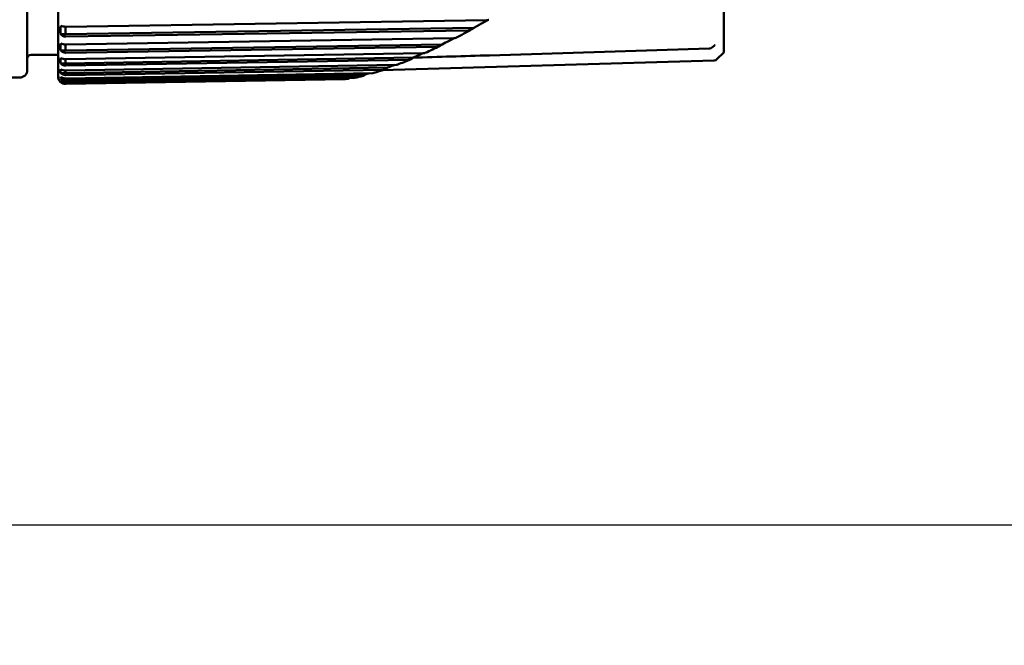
# Model space of a CAD drawing. Header units: millimetres. Extents: x 0 to 2239, y -60 to 841.
# Tile 55 of 151: x 836 to 861, y 377 to 393. Entities that reach past the tile are written whole.
import ezdxf

# ---------------------------------------------------------------- set-up
doc = ezdxf.new("R2010")
doc.units = ezdxf.units.MM
doc.layers.add('Bemaßung (ISO)', color=7, linetype='Continuous', lineweight=25)
doc.layers.add('Sichtbar (ISO)', color=7, linetype='Continuous', lineweight=50)
doc.styles.add('Notiztext (DIN)', font='isocpeur.ttf')
doc.dimstyles.new('Standard (DIN)', dxfattribs={"dimtxt": 3.5, "dimasz": 2.5, "dimexe": 2, "dimexo": 0.5, "dimgap": 0.5, "dimtad": 1, "dimrnd": 1e-08, "dimtxsty": 'Notiztext (DIN)', "dimcen": 0.09, "dimdle": 10, "dimclrd": 256, "dimclre": 256, "dimclrt": 256, "dimadec": 0, "dimazin": 0, "dimtfac": 1, "dimtmove": 0, "dimatfit": 3, "dimfxl": 1, "dimtolj": 1, "dimtzin": 0, "dimlwd": -1, "dimlwe": -1, "dimarcsym": 0})

# ---------------------------------------------------------------- blocks, each defined once
blk = doc.blocks.new('*D25')
at = {"layer": 'Bemaßung (ISO)', "transparency": 16777216}
for p, q in [((763.885, 780.063), (908.385, 780.063)), ((906.385, 777.563), (906.385, 282.563)), ((763.885, 280.063), (908.385, 280.063))]:
    blk.add_line(p, q, dxfattribs=at)
for points in [[(905.968, 777.563), (906.802, 777.563), (906.385, 780.063)], [(905.968, 282.563), (906.802, 282.563), (906.385, 280.063)]]:
    blk.add_solid(points, dxfattribs=at)
at = {"layer": 'Defpoints', "color": 0, "transparency": 16777216}
for p in [(763.385, 780.063), (763.385, 280.063), (906.385, 280.063)]:
    blk.add_point(p, dxfattribs=at)
at = {"layer": 'Bemaßung (ISO)', "transparency": 16777216, "insert": (902.385, 526.738), "char_height": 3.5, "attachment_point": 1, "rotation": 90, "style": 'Notiztext (DIN)'}
blk.add_mtext('\\A1;500', dxfattribs=at)
blk = doc.blocks.new('*D26')
at = {"layer": 'Bemaßung (ISO)', "transparency": 16777216}
for p, q in [((792.985, 680.063), (895.485, 680.063)), ((893.485, 677.563), (893.485, 382.563)), ((792.985, 380.063), (895.485, 380.063))]:
    blk.add_line(p, q, dxfattribs=at)
for points in [[(893.068, 677.563), (893.902, 677.563), (893.485, 680.063)], [(893.068, 382.563), (893.902, 382.563), (893.485, 380.063)]]:
    blk.add_solid(points, dxfattribs=at)
at = {"layer": 'Defpoints', "color": 0, "transparency": 16777216}
for p in [(792.485, 680.063), (792.485, 380.063), (893.485, 380.063)]:
    blk.add_point(p, dxfattribs=at)
at = {"layer": 'Bemaßung (ISO)', "transparency": 16777216, "insert": (889.485, 526.738), "char_height": 3.5, "attachment_point": 1, "rotation": 90, "style": 'Notiztext (DIN)'}
blk.add_mtext('\\A1;300', dxfattribs=at)

msp = doc.modelspace()

# ---------------------------------------------------------------- linework, layer by layer
at = {"layer": 'Sichtbar (ISO)'}
for p, q in [((854.032, 417.6552), (854.032, 392.4707)), ((836.5345, 391.8464), (836.5345, 395.8118)), ((835.7275, 395.6799), (835.7275, 392.0129)), ((836.7358, 393.1488), (836.7358, 392.9502)), ((836.7377, 393.1488), (847.7977, 393.3222)), ((836.7358, 392.9502), (836.6049, 392.9502)), ((847.4638, 393.1183), (836.7358, 392.9502)), ((847.3194, 393.0536), (836.738, 392.8877)), ((846.6285, 392.6852), (836.7358, 392.5244)), ((836.7358, 392.6801), (836.7358, 392.5244)), ((836.7377, 392.6801), (846.9313, 392.8458)), ((846.491, 392.6224), (836.7377, 392.4638)), ((853.7778, 392.6463), (853.708, 392.5942)), ((835.8275, 392.4129), (836.5345, 392.4129)), ((836.7358, 392.5244), (836.6049, 392.5244)), ((836.7377, 392.296), (846.1361, 392.4532)), ((853.6514, 392.5742), (847.8785, 392.3967)), ((854.032, 392.4707), (853.8539, 392.2926)), ((836.7358, 392.1842), (836.6049, 392.1842)), ((845.8701, 392.337), (836.7358, 392.1842)), ((836.7358, 392.2959), (836.7358, 392.1842)), ((845.7386, 392.2767), (836.7377, 392.1261)), ((836.7377, 391.999), (845.4219, 392.1474)), ((853.7862, 392.2634), (845.0502, 392.0041)), ((836.7358, 391.932), (836.6049, 391.932)), ((845.1978, 392.0766), (836.7358, 391.932)), ((836.7358, 391.999), (836.7358, 391.932)), ((844.6362, 391.9064), (836.7358, 391.7695)), ((845.0745, 392.0191), (836.7377, 391.8767)), ((836.7377, 391.7913), (844.8044, 391.9311)), ((844.5208, 391.8522), (836.7377, 391.7174)), ((829.9275, 391.8129), (835.5275, 391.8129)), ((836.7358, 391.7695), (836.6049, 391.7695)), ((836.6373, 391.6979), (836.6049, 391.6979)), ((836.7358, 391.7913), (836.7358, 391.7695)), ((836.7377, 391.6743), (844.3164, 391.8065)), ((844.1345, 391.7782), (836.7377, 391.6492)), ((844.0799, 391.7746), (836.738, 391.6465))]:
    msp.add_line(p, q, dxfattribs=at)
for centre, radius, start, end in [((835.8275, 392.3129), 0.1, 90, 180), ((853.6483, 392.6744), 0.1, 271.78995, 306.65097), ((853.7832, 392.3633), 0.1, 271.7, 315), ((835.5275, 392.0129), 0.2, 270, 0), ((836.7345, 391.8464), 0.2, 180, 271)]:
    msp.add_arc(centre, radius, start, end, dxfattribs=at)
for centre, major_axis, ratio, start_param, end_param in [((836.678, 393.0602), (0, 0.4162), 0.1822659, 1.3032837, 1.8382768), ((836.678, 392.6155), (0, 0.3447), 0.2201087, 1.3032792, 1.8382723), ((853.718, 392.7264), (0.0598, -0.0801), 0.655312, 6.282669, 6.283187), ((853.6483, 392.6744), (0.0031, -0.1), 0.0485516, 6.2787332, 6.2831853), ((853.6483, 392.6744), (0.0597, -0.0802), 0.6542575, 6.2831804, 6.283875), ((836.678, 392.2558), (0, 0.2707), 0.280199, 1.3032717, 1.8382648), ((836.678, 391.9836), (0, 0.195), 0.3890752, 1.3032563, 1.8382495), ((836.678, 391.8007), (0, 0.1179), 0.6435239, 1.3031936, 1.8381867), ((836.678, 391.7084), (-0.0759, 0), 0.527076, 6.0157606, 6.5507538)]:
    msp.add_ellipse(centre, major_axis=major_axis, ratio=ratio, start_param=start_param, end_param=end_param, dxfattribs=at)
for points, knots in [([(836.7377, 393.1488), (836.7366, 393.1488), (836.7356, 393.1488), (836.7345, 393.1488), (836.7123, 393.1488), (836.6866, 393.1509), (836.6443, 393.1577), (836.6214, 393.1639), (836.6049, 393.1702)], [0.143068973, 0.143068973, 0.143068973, 0.143068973, 0.143393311, 0.143393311, 0.143393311, 0.150034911, 0.150034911, 0.157564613, 0.157564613, 0.157564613, 0.157564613]), ([(847.4641, 393.1185), (847.4902, 393.1331), (847.5165, 393.1477), (847.5689, 393.177), (847.595, 393.1916), (847.6212, 393.2062)], [0.000003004, 0.000003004, 0.000003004, 0.000003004, 0.012498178, 0.012498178, 0.02495187, 0.02495187, 0.02495187, 0.02495187]), ([(847.8348, 393.3253), (847.805, 393.3086), (847.7753, 393.292), (847.7041, 393.2524), (847.6627, 393.2293), (847.6212, 393.2062)], [-0.033868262, -0.033868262, -0.033868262, -0.033868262, -0.019747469, -0.019747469, -0.000018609, -0.000018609, -0.000018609, -0.000018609]), ([(847.8612, 393.3331), (847.8582, 393.3314), (847.8544, 393.3298), (847.844, 393.3267), (847.8373, 393.3254), (847.8198, 393.323), (847.8087, 393.3224), (847.7977, 393.3222)], [0.004019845, 0.004019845, 0.004019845, 0.004019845, 0.0058514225, 0.0058514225, 0.0081703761, 0.0081703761, 0.0114661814, 0.0114661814, 0.0114661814, 0.0114661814]), ([(836.6049, 392.9502), (836.6214, 392.9318), (836.6443, 392.9137), (836.6866, 392.8938), (836.7123, 392.8876), (836.7345, 392.8876), (836.7356, 392.8876), (836.7366, 392.8877), (836.7377, 392.8877)], [0.129222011, 0.129222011, 0.129222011, 0.129222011, 0.13675171, 0.13675171, 0.143393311, 0.143393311, 0.143393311, 0.143717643, 0.143717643, 0.143717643, 0.143717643]), ([(847.3194, 393.0536), (847.331, 393.0538), (847.3427, 393.0556), (847.3672, 393.0616), (847.3801, 393.0664), (847.4182, 393.0837), (847.4426, 393.0999), (847.4641, 393.1185)], [0.000001, 0.000001, 0.000001, 0.000001, 0.003485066, 0.003485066, 0.007550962, 0.007550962, 0.016083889, 0.016083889, 0.016083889, 0.016083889]), ([(836.7377, 392.6801), (836.7366, 392.6801), (836.7356, 392.6801), (836.7345, 392.6801), (836.7123, 392.6801), (836.6866, 392.6827), (836.6443, 392.6911), (836.6214, 392.6988), (836.6049, 392.7066)], [0.143068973, 0.143068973, 0.143068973, 0.143068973, 0.143393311, 0.143393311, 0.143393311, 0.150034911, 0.150034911, 0.157564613, 0.157564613, 0.157564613, 0.157564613]), ([(846.491, 392.6224), (846.5021, 392.6226), (846.5132, 392.6243), (846.5364, 392.6301), (846.5486, 392.6345), (846.5851, 392.6512), (846.6084, 392.667), (846.6284, 392.6849)], [0.000001, 0.000001, 0.000001, 0.000001, 0.003331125, 0.003331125, 0.007175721, 0.007175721, 0.015485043, 0.015485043, 0.015485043, 0.015485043]), ([(846.9499, 392.8468), (846.9048, 392.8241), (846.8597, 392.8014), (846.7526, 392.7475), (846.6906, 392.7163), (846.6284, 392.6849)], [-0.053715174, -0.053715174, -0.053715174, -0.053715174, -0.031123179, -0.031123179, -0.000073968, -0.000073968, -0.000073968, -0.000073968]), ([(846.9892, 392.8564), (846.9874, 392.8554), (846.9853, 392.8545), (846.9774, 392.8515), (846.9707, 392.8498), (846.9533, 392.8468), (846.9423, 392.846), (846.9313, 392.8458)], [0.0045400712, 0.0045400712, 0.0045400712, 0.0045400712, 0.0054513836, 0.0054513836, 0.0077920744, 0.0077920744, 0.0110708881, 0.0110708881, 0.0110708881, 0.0110708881]), ([(853.8056, 392.6649), (853.8056, 392.6649), (853.8056, 392.6649), (853.8049, 392.6646), (853.8038, 392.664), (853.8005, 392.662), (853.7978, 392.6603), (853.7904, 392.6554), (853.7851, 392.6517), (853.7789, 392.6471), (853.7784, 392.6467), (853.7779, 392.6463)], [0.0049512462, 0.0049512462, 0.0049512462, 0.0049512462, 0.0054796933, 0.0054796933, 0.0069807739, 0.0069807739, 0.0090682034, 0.0090682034, 0.0121319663, 0.0121319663, 0.0124203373, 0.0124203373, 0.0124203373, 0.0124203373]), ([(836.6049, 392.5244), (836.6214, 392.5066), (836.6443, 392.4891), (836.6866, 392.4697), (836.7123, 392.4638), (836.7345, 392.4638), (836.7356, 392.4638), (836.7366, 392.4638), (836.7377, 392.4638)], [0.129222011, 0.129222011, 0.129222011, 0.129222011, 0.13675171, 0.13675171, 0.143393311, 0.143393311, 0.143393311, 0.143717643, 0.143717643, 0.143717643, 0.143717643]), ([(845.8701, 392.337), (845.9261, 392.3617), (845.9822, 392.3865), (846.07, 392.4252), (846.1018, 392.4392), (846.1334, 392.453)], [0.000017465, 0.000017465, 0.000017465, 0.000017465, 0.030110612, 0.030110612, 0.047111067, 0.047111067, 0.047111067, 0.047111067]), ([(846.187, 392.4625), (846.1862, 392.4621), (846.1854, 392.4618), (846.1785, 392.4589), (846.1714, 392.457), (846.1549, 392.4541), (846.1455, 392.4533), (846.1361, 392.4532)], [0.0052621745, 0.0052621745, 0.0052621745, 0.0052621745, 0.0055852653, 0.0055852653, 0.0080016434, 0.0080016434, 0.0108260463, 0.0108260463, 0.0108260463, 0.0108260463]), ([(836.7377, 392.296), (836.7366, 392.2959), (836.7356, 392.2959), (836.7345, 392.2959), (836.7123, 392.2959), (836.6866, 392.299), (836.6443, 392.309), (836.6214, 392.3181), (836.6049, 392.3273)], [0.143068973, 0.143068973, 0.143068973, 0.143068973, 0.143393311, 0.143393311, 0.143393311, 0.150034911, 0.150034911, 0.157564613, 0.157564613, 0.157564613, 0.157564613]), ([(836.6049, 392.1842), (836.6214, 392.1671), (836.6443, 392.1503), (836.6866, 392.1317), (836.7123, 392.126), (836.7345, 392.126), (836.7356, 392.126), (836.7366, 392.1261), (836.7377, 392.1261)], [0.129222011, 0.129222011, 0.129222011, 0.129222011, 0.13675171, 0.13675171, 0.143393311, 0.143393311, 0.143393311, 0.143717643, 0.143717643, 0.143717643, 0.143717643]), ([(845.1978, 392.0766), (845.2467, 392.0946), (845.2958, 392.1126), (845.3598, 392.136), (845.3746, 392.1414), (845.3895, 392.1468)], [0.000009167, 0.000009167, 0.000009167, 0.000009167, 0.028998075, 0.028998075, 0.037734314, 0.037734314, 0.037734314, 0.037734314]), ([(845.4644, 392.1546), (845.4587, 392.1524), (845.4524, 392.1507), (845.438, 392.1482), (845.43, 392.1475), (845.4219, 392.1474)], [0.0052074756, 0.0052074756, 0.0052074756, 0.0052074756, 0.0073040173, 0.0073040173, 0.0097234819, 0.0097234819, 0.0097234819, 0.0097234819]), ([(845.7386, 392.2767), (845.7485, 392.2768), (845.7585, 392.2783), (845.7791, 392.2831), (845.7898, 392.2868), (845.822, 392.3008), (845.8424, 392.314), (845.8603, 392.3288)], [0.000001, 0.000001, 0.000001, 0.000001, 0.002985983, 0.002985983, 0.006379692, 0.006379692, 0.013665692, 0.013665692, 0.013665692, 0.013665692]), ([(845.8701, 392.337), (845.8684, 392.3356), (845.8668, 392.3342), (845.8635, 392.3315), (845.8619, 392.3302), (845.8603, 392.3288)], [-0.0013486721, -0.0013486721, -0.0013486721, -0.0013486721, -0.0006724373, -0.0006724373, -0.00000603, -0.00000603, -0.00000603, -0.00000603]), ([(836.7377, 391.999), (836.7366, 391.999), (836.7356, 391.999), (836.7345, 391.999), (836.7123, 391.999), (836.6866, 392.0025), (836.6443, 392.014), (836.6214, 392.0245), (836.6049, 392.0351)], [0.143068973, 0.143068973, 0.143068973, 0.143068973, 0.143393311, 0.143393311, 0.143393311, 0.150034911, 0.150034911, 0.157564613, 0.157564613, 0.157564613, 0.157564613]), ([(836.6049, 391.932), (836.6214, 391.9158), (836.6443, 391.8997), (836.6866, 391.8821), (836.7123, 391.8766), (836.7345, 391.8766), (836.7356, 391.8766), (836.7366, 391.8767), (836.7377, 391.8767)], [0.129222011, 0.129222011, 0.129222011, 0.129222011, 0.13675171, 0.13675171, 0.143393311, 0.143393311, 0.143393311, 0.143717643, 0.143717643, 0.143717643, 0.143717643]), ([(844.5208, 391.8522), (844.5289, 391.8523), (844.537, 391.8534), (844.5534, 391.8569), (844.5618, 391.8596), (844.586, 391.8694), (844.6018, 391.8788), (844.6163, 391.8904)], [0.000001, 0.000001, 0.000001, 0.000001, 0.002425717, 0.002425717, 0.005094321, 0.005094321, 0.010535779, 0.010535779, 0.010535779, 0.010535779]), ([(844.6362, 391.9064), (844.6329, 391.9037), (844.6296, 391.901), (844.6229, 391.8957), (844.6196, 391.8931), (844.6163, 391.8904)], [-0.0028224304, -0.0028224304, -0.0028224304, -0.0028224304, -0.0014110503, -0.0014110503, -0.0000020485, -0.0000020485, -0.0000020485, -0.0000020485]), ([(844.8365, 391.9357), (844.8335, 391.9348), (844.8304, 391.9341), (844.8198, 391.9319), (844.8121, 391.9312), (844.8044, 391.9311)], [0.0057685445, 0.0057685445, 0.0057685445, 0.0057685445, 0.0067703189, 0.0067703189, 0.009096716, 0.009096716, 0.009096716, 0.009096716]), ([(845.0745, 392.0191), (845.0835, 392.0193), (845.0925, 392.0205), (845.1111, 392.0247), (845.1206, 392.0279), (845.1493, 392.0399), (845.1675, 392.0513), (845.183, 392.0645)], [0.000001, 0.000001, 0.000001, 0.000001, 0.00270953, 0.00270953, 0.005743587, 0.005743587, 0.012286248, 0.012286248, 0.012286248, 0.012286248]), ([(845.1978, 392.0766), (845.1954, 392.0746), (845.193, 392.0727), (845.1881, 392.0686), (845.1855, 392.0666), (845.183, 392.0645)], [-0.0020842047, -0.0020842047, -0.0020842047, -0.0020842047, -0.0010832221, -0.0010832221, -0.0000270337, -0.0000270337, -0.0000270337, -0.0000270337]), ([(836.7377, 391.7913), (836.7366, 391.7913), (836.7356, 391.7913), (836.7345, 391.7913), (836.7123, 391.7913), (836.6866, 391.7953), (836.6443, 391.8082), (836.6214, 391.82), (836.6049, 391.8319)], [0.143068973, 0.143068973, 0.143068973, 0.143068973, 0.143393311, 0.143393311, 0.143393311, 0.150034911, 0.150034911, 0.157564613, 0.157564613, 0.157564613, 0.157564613]), ([(836.6049, 391.7695), (836.6214, 391.7542), (836.6443, 391.7391), (836.6866, 391.7224), (836.7123, 391.7173), (836.7345, 391.7173), (836.7356, 391.7173), (836.7366, 391.7173), (836.7377, 391.7174)], [0.129222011, 0.129222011, 0.129222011, 0.129222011, 0.13675171, 0.13675171, 0.143393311, 0.143393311, 0.143393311, 0.143717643, 0.143717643, 0.143717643, 0.143717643]), ([(836.7377, 391.6743), (836.7366, 391.6743), (836.7356, 391.6743), (836.7345, 391.6743), (836.7123, 391.6743), (836.6866, 391.6786), (836.6443, 391.6929), (836.6214, 391.7059), (836.6049, 391.719)], [0.143068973, 0.143068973, 0.143068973, 0.143068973, 0.143393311, 0.143393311, 0.143393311, 0.150034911, 0.150034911, 0.157564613, 0.157564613, 0.157564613, 0.157564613]), ([(836.6049, 391.6979), (836.6214, 391.6836), (836.6443, 391.6695), (836.6866, 391.6539), (836.7123, 391.6492), (836.7345, 391.6492), (836.7356, 391.6492), (836.7366, 391.6492), (836.7377, 391.6492)], [0.129222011, 0.129222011, 0.129222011, 0.129222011, 0.13675171, 0.13675171, 0.143393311, 0.143393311, 0.143393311, 0.143717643, 0.143717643, 0.143717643, 0.143717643]), ([(844.1345, 391.7782), (844.1414, 391.7783), (844.1483, 391.7792), (844.1622, 391.782), (844.1691, 391.7842), (844.1868, 391.7912), (844.1975, 391.7972), (844.2074, 391.8047)], [0.000001, 0.000001, 0.000001, 0.000001, 0.0020855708, 0.0020855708, 0.0043147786, 0.0043147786, 0.0080816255, 0.0080816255, 0.0080816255, 0.0080816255])]:
    msp.add_open_spline(points, degree=3, knots=knots, dxfattribs=at)
for points in [[(847.4099, 393.0807), (847.268, 393.0032), (847.1277, 392.9284), (846.9892, 392.8564)], [(846.5662, 392.6427), (846.4378, 392.5798), (846.3113, 392.5196), (846.187, 392.4625)], [(847.8781, 392.397), (847.2081, 392.3767), (846.5381, 392.3563), (845.8683, 392.3355)], [(845.7985, 392.2906), (845.6848, 392.2423), (845.5733, 392.1969), (845.4644, 392.1546)], [(844.549, 391.856), (844.4727, 391.837), (844.4008, 391.8211), (844.3354, 391.8084)], [(844.6362, 391.9064), (844.6637, 391.9141), (844.6914, 391.9219), (844.7193, 391.9296)], [(845.1188, 392.0275), (845.0215, 391.9939), (844.9272, 391.9632), (844.8365, 391.9357)], [(844.1433, 391.7787), (844.1199, 391.7764), (844.0991, 391.775), (844.0799, 391.7746)], [(844.3354, 391.8084), (844.3292, 391.8072), (844.3228, 391.8066), (844.3164, 391.8065)]]:
    msp.add_open_spline(points, degree=3, dxfattribs=at)

# ---------------------------------------------------------------- dimensions: what is measured, and where the dimension line sits
at = {"layer": 'Bemaßung (ISO)'}
for base, p1, p2, angle, picture, middle in [((906.385, 280.0629), (763.385, 780.0629), (763.385, 280.0629), 90, '*D25', (906.385, 530.0629)), ((893.485, 380.0629), (792.485, 680.0629), (792.485, 380.0629), 270, '*D26', (893.485, 530.0629))]:
    dim = msp.add_linear_dim(base=base, p1=p1, p2=p2, angle=angle, dimstyle='Standard (DIN)', override={"dimgap": 0.5, "dimdec": 2, "dimtol": 0, "dimlim": 0, "dimtp": 0, "dimtm": 0, "dimtdec": 2, "dimtofl": 0, "dimatfit": 1}, dxfattribs=at)
    dim.commit()
    dim.dimension.update_dxf_attribs({"geometry": picture, "text_midpoint": middle, "dimtype": 160})

doc.saveas('drawing.dxf')
